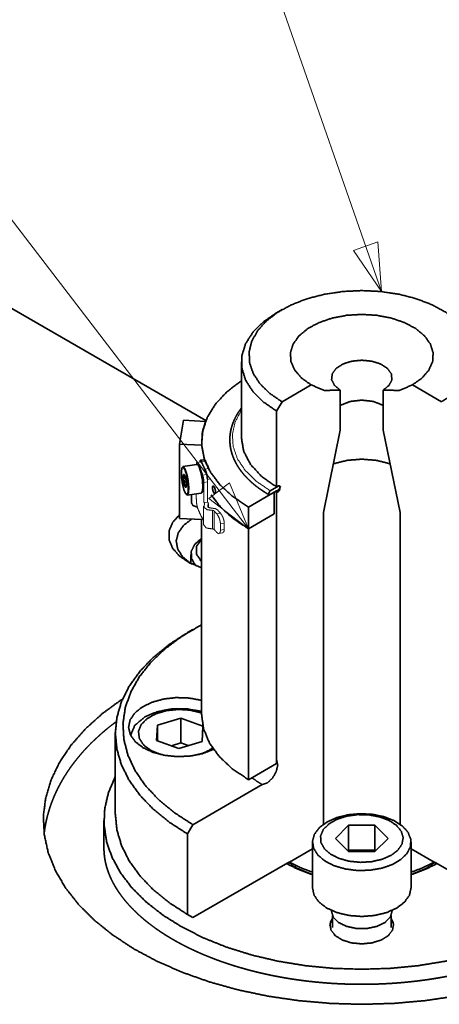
# Model space of a CAD drawing. Header units: millimetres. Extents: x 0 to 1189, y 0 to 841.
# Tile 45 of 84: x 500 to 528, y 401 to 466. Entities that reach past the tile are written whole.
import ezdxf

# ---------------------------------------------------------------- set-up
doc = ezdxf.new("R2010")
doc.units = ezdxf.units.MM
doc.layers.add('1', color=7, linetype='Continuous')

msp = doc.modelspace()

# ---------------------------------------------------------------- linework, layer by layer
at = {"layer": '1', "color": 3, "linetype": 'Continuous', "lineweight": 13}
for p, q in [((448.995, 519.034), (515.528, 432.318)), ((504.685, 504.123), (524.295, 447.956)), ((524.051, 451.234), (522.445, 450.673)), ((524.295, 447.956), (524.051, 451.234)), ((522.445, 450.673), (524.295, 447.956)), ((514.27, 435.355), (512.92, 434.319)), ((515.528, 432.318), (514.27, 435.355)), ((512.92, 434.319), (515.528, 432.318))]:
    msp.add_line(p, q, dxfattribs=at)
at = {"layer": '1', "color": 95, "linetype": 'Continuous', "lineweight": 35}
for p, q in [((431.334, 486.443), (512.715, 439.458)), ((505.997, 413.109), (505.997, 411.272)), ((520.897, 406.181), (520.897, 406.181)), ((525.097, 406.181), (525.097, 406.181))]:
    msp.add_line(p, q, dxfattribs=at)
at = {"layer": '1', "color": 3, "linetype": 'Continuous', "lineweight": 35}
for p, q in [((517.738, 446.764), (517.384, 446.56)), ((515.059, 443.32), (515.059, 438.319)), ((517.738, 440.691), (519.661, 441.802)), ((521.582, 441.461), (521.582, 438.829)), ((524.411, 438.829), (524.411, 441.461)), ((526.333, 441.802), (528.256, 440.691)), ((517.738, 440.691), (517.384, 440.079)), ((517.384, 435.078), (517.384, 440.079)), ((510.983, 437.908), (511.238, 439.488)), ((511.238, 439.488), (512.697, 439.403)), ((521.582, 438.829), (520.469, 433.386)), ((525.525, 433.386), (524.411, 438.829)), ((510.983, 433.009), (510.983, 437.908)), ((512.445, 437.836), (510.983, 437.908)), ((511.147, 436.344), (511.133, 436.304)), ((512.115, 436.557), (511.208, 436.42)), ((511.383, 435.662), (511.221, 435.637)), ((511.293, 435.883), (511.254, 435.902)), ((511.438, 435.235), (511.295, 435.213)), ((517.523, 435.158), (516.957, 434.832)), ((517.523, 434.899), (516.957, 434.573)), ((517.384, 435.078), (517.513, 435.153)), ((517.384, 434.711), (517.513, 434.785)), ((517.584, 435.112), (517.584, 434.908)), ((511.387, 434.63), (511.411, 434.596)), ((511.493, 434.542), (512.399, 434.679)), ((517.225, 434.727), (515.528, 433.747)), ((517.225, 433.298), (517.225, 434.727)), ((517.384, 417.104), (517.384, 434.711)), ((515.528, 433.747), (515.528, 432.318)), ((512.441, 432.937), (510.983, 433.009)), ((517.225, 433.298), (515.528, 432.318)), ((520.469, 433.386), (520.469, 412.851)), ((525.525, 412.851), (525.525, 433.386)), ((511.86, 425.683), (511.506, 425.479)), ((506.747, 418.845), (506.747, 413.538)), ((511.86, 412.823), (516.439, 415.467)), ((511.86, 412.823), (511.506, 412.211)), ((511.506, 406.904), (511.506, 412.211)), ((518.221, 410.352), (519.747, 411.233)), ((526.247, 411.233), (527.772, 410.352)), ((518.123, 410.316), (511.86, 406.7)), ((534.134, 406.7), (527.87, 410.316)), ((511.506, 406.904), (511.86, 406.7))]:
    msp.add_line(p, q, dxfattribs=at)
at = {"layer": '1', "color": 5, "linetype": 'Continuous', "lineweight": 35}
for p, q in [((510.983, 437.908), (511.238, 439.488)), ((511.238, 439.488), (512.697, 439.403)), ((512.445, 437.836), (510.983, 437.908)), ((510.983, 433.009), (510.983, 437.908)), ((512.609, 436.857), (512.36, 436.839)), ((512.892, 436.298), (512.924, 436.226)), ((511.759, 434.582), (511.763, 434.024)), ((512.441, 432.937), (510.983, 433.009))]:
    msp.add_line(p, q, dxfattribs=at)
at = {"layer": '1', "color": 242, "linetype": 'Continuous', "lineweight": 13}
for p, q in [((512.36, 436.737), (512.121, 436.701)), ((512.835, 435.408), (512.835, 434.088)), ((512.592, 435.371), (512.592, 434.051)), ((512.086, 434.631), (512.086, 434.352)), ((512.569, 433.821), (512.569, 432.596)), ((512.592, 434.051), (512.835, 434.088)), ((512.883, 433.725), (512.883, 433.977)), ((513.679, 432.644), (513.679, 432.236)), ((513.931, 432.682), (513.931, 432.274)), ((513.573, 432.012), (513.823, 432.05))]:
    msp.add_line(p, q, dxfattribs=at)
at = {"layer": '1', "color": 253, "linetype": 'Continuous', "lineweight": 13}
for p, q in [((512.368, 436.735), (512.13, 436.699)), ((512.665, 436.774), (512.416, 436.757)), ((512.656, 436.249), (512.892, 436.298)), ((512.51, 435.861), (512.752, 435.898)), ((512.835, 435.408), (512.592, 435.371)), ((513.049, 435.618), (512.819, 435.57)), ((512.627, 433.997), (512.627, 433.957)), ((512.846, 433.886), (512.846, 433.756)), ((513.154, 433.537), (513.154, 432.312)), ((513.261, 433.505), (513.261, 432.28)), ((513.429, 433.312), (513.677, 433.35)), ((513.931, 432.682), (513.679, 432.644)), ((513.679, 432.236), (513.931, 432.274))]:
    msp.add_line(p, q, dxfattribs=at)
at = {"layer": '1', "color": 1, "linetype": 'Continuous', "lineweight": 35}
for p, q in [((517.375, 434.814), (517.225, 434.727)), ((517.375, 434.814), (517.375, 416.851)), ((517.225, 433.298), (517.225, 434.727)), ((512.434, 432.932), (512.434, 420.096)), ((517.225, 433.298), (515.528, 432.318)), ((515.528, 432.318), (515.528, 415.784)), ((515.528, 415.784), (517.375, 416.851))]:
    msp.add_line(p, q, dxfattribs=at)
at = {"layer": '1', "color": 214, "linetype": 'Continuous', "lineweight": 35}
for p, q in [((511.73, 430.633), (511.73, 430.033)), ((511.062, 419.844), (509.53, 419.377)), ((511.062, 418.211), (511.062, 419.844)), ((512.521, 419.315), (511.062, 419.844)), ((509.53, 419.377), (509.465, 418.378)), ((509.53, 418.354), (509.53, 419.377)), ((512.463, 418.313), (512.527, 419.29)), ((509.465, 418.378), (510.931, 417.846)), ((511.062, 418.211), (510.444, 418.023)), ((510.931, 417.846), (512.463, 418.313)), ((511.55, 418.034), (511.062, 418.211)), ((522.131, 412.783), (521.265, 411.917)), ((522.131, 411.15), (522.131, 412.783)), ((523.863, 412.783), (522.131, 412.783)), ((523.863, 411.15), (523.863, 412.783)), ((524.729, 411.917), (523.863, 412.783)), ((519.747, 411.672), (519.747, 408.651)), ((521.265, 411.917), (522.131, 411.051)), ((523.863, 411.051), (524.729, 411.917)), ((526.247, 408.651), (526.247, 411.672)), ((522.131, 411.15), (522.081, 411.1)), ((523.863, 411.15), (522.131, 411.15)), ((522.131, 411.051), (523.863, 411.051)), ((523.912, 411.1), (523.863, 411.15)), ((520.997, 407.172), (520.997, 407.12)), ((524.997, 407.12), (524.997, 407.172)), ((521.057, 406.839), (521.057, 406.05)), ((524.937, 406.05), (524.937, 406.839))]:
    msp.add_line(p, q, dxfattribs=at)
at = {"layer": '1', "color": 3, "linetype": 'Continuous', "lineweight": 35}
for points, knots in [([(528.256, 440.691), (529.062, 441.243), (529.698, 441.865), (530.143, 442.539), (530.387, 443.247), (530.423, 443.969), (530.248, 444.683), (529.868, 445.371), (529.294, 446.012), (528.542, 446.589), (527.634, 447.085), (526.594, 447.486), (525.453, 447.781), (524.242, 447.961), (522.997, 448.022), (521.751, 447.961), (520.54, 447.781), (519.399, 447.486), (518.359, 447.085), (517.451, 446.589), (516.699, 446.012), (516.125, 445.371), (515.746, 444.683), (515.571, 443.969), (515.606, 443.247), (515.85, 442.539), (516.296, 441.865), (516.931, 441.243), (517.738, 440.691)], [0, 0, 0.036805, 0.070284, 0.100735, 0.12894, 0.156151, 0.183867, 0.213458, 0.245872, 0.281562, 0.32055, 0.362517, 0.406915, 0.453018, 0.5, 0.546981, 0.593084, 0.637482, 0.67945, 0.718437, 0.754127, 0.786542, 0.816132, 0.843847, 0.871059, 0.899264, 0.929714, 0.963194, 1, 1]), ([(517.384, 440.079), (516.495, 440.691), (515.803, 441.383), (515.33, 442.133), (515.089, 442.92), (515.089, 443.719), (515.33, 444.506), (515.803, 445.256), (516.495, 445.948), (517.384, 446.56)], [0, 0, 0.129529, 0.246916, 0.353384, 0.452076, 0.547923, 0.646615, 0.753087, 0.870471, 1, 1]), ([(526.333, 441.802), (526.966, 442.255), (527.417, 442.776), (527.667, 443.34), (527.703, 443.922), (527.524, 444.495), (527.138, 445.033), (526.562, 445.512), (525.824, 445.908), (524.957, 446.206), (524, 446.39), (522.997, 446.452), (521.994, 446.39), (521.037, 446.206), (520.169, 445.908), (519.431, 445.512), (518.856, 445.033), (518.47, 444.495), (518.291, 443.922), (518.327, 443.34), (518.576, 442.776), (519.028, 442.255), (519.661, 441.802)], [0, 0, 0.04627, 0.087232, 0.123898, 0.158551, 0.194236, 0.23359, 0.278055, 0.327865, 0.382362, 0.440281, 0.499999, 0.559717, 0.617636, 0.67213, 0.721943, 0.766408, 0.805762, 0.841447, 0.8761, 0.912766, 0.953728, 1, 1]), ([(524.411, 441.461), (524.799, 441.776), (524.984, 442.148), (524.947, 442.534), (524.69, 442.891), (524.244, 443.18), (523.657, 443.367), (522.997, 443.432), (522.336, 443.367), (521.75, 443.18), (521.303, 442.891), (521.047, 442.534), (521.009, 442.148), (521.195, 441.776), (521.582, 441.461)], [0, 0, 0.070327, 0.128769, 0.183365, 0.245246, 0.320027, 0.406625, 0.5, 0.593375, 0.679973, 0.754754, 0.816635, 0.871231, 0.929673, 1, 1]), ([(515.059, 442.083), (514.104, 441.35), (513.349, 440.542), (512.813, 439.678), (512.508, 438.778), (512.44, 437.861), (512.611, 436.949), (513.017, 436.062), (513.648, 435.22), (514.492, 434.443), (515.528, 433.747)], [0, 0, 0.114193, 0.218966, 0.315343, 0.405489, 0.492635, 0.580624, 0.673118, 0.772916, 0.881682, 1, 1]), ([(521.582, 441.461), (520.54, 441.44), (519.661, 441.802)], [0, 0, 0.52307, 1, 1]), ([(526.333, 441.802), (525.454, 441.44), (524.411, 441.461)], [0, 0, 0.47694, 1, 1]), ([(524.411, 440.462), (523.762, 440.712), (522.997, 440.8), (522.231, 440.712), (521.582, 440.462)], [0, 0, 0.237209, 0.5, 0.762778, 1, 1]), ([(515.057, 440.277), (514.956, 440.139), (514.882, 440.03), (514.812, 439.921), (514.747, 439.81), (514.686, 439.699), (514.629, 439.587), (514.577, 439.474), (514.529, 439.36), (514.485, 439.246), (514.446, 439.132), (514.412, 439.016), (514.382, 438.901), (514.357, 438.785), (514.336, 438.669), (514.319, 438.553), (514.307, 438.436), (514.3, 438.32), (514.297, 438.203), (514.299, 438.087), (514.305, 437.97), (514.316, 437.854), (514.331, 437.738), (514.351, 437.622), (514.375, 437.507), (514.404, 437.392), (514.437, 437.277), (514.474, 437.163), (514.516, 437.049), (514.563, 436.936), (514.613, 436.824), (514.669, 436.712), (514.728, 436.601), (514.792, 436.491), (514.86, 436.381), (514.932, 436.273), (515.009, 436.165), (515.09, 436.059), (515.175, 435.954), (515.264, 435.85), (515.357, 435.747), (515.454, 435.645), (515.555, 435.545), (515.66, 435.446), (515.769, 435.349), (515.882, 435.253), (515.998, 435.158), (516.118, 435.066), (516.242, 434.975), (516.369, 434.885), (516.499, 434.798), (516.633, 434.712), (516.754, 434.638), (516.878, 434.565)], [0, 0, 0.024737, 0.043716, 0.062492, 0.081038, 0.099396, 0.117538, 0.13552, 0.153311, 0.170959, 0.188434, 0.205801, 0.223026, 0.240163, 0.25719, 0.27416, 0.291051, 0.307919, 0.324752, 0.341582, 0.358423, 0.375286, 0.392192, 0.409154, 0.426201, 0.443332, 0.460586, 0.477943, 0.495461, 0.513115, 0.53095, 0.54895, 0.567155, 0.585545, 0.604168, 0.622992, 0.642065, 0.661354, 0.680901, 0.700685, 0.720733, 0.741028, 0.761597, 0.78242, 0.803519, 0.824878, 0.846518, 0.868413, 0.890586, 0.913021, 0.935732, 0.958698, 0.979248, 1, 1]), ([(512.694, 439.403), (512.48, 438.624), (512.441, 437.836)], [0, 0, 0.505813, 1, 1]), ([(517.384, 435.078), (516.397, 435.772), (515.663, 436.565), (515.212, 437.424), (515.059, 438.319)], [0, 0, 0.2898, 0.549051, 0.78223, 1, 1]), ([(521.128, 436.605), (522.026, 436.832), (522.997, 436.91), (523.968, 436.832), (524.866, 436.605)], [0, 0, 0.243702, 0.499997, 0.756303, 1, 1]), ([(511.328, 436.221), (511.221, 436.372), (511.138, 436.318), (511.099, 436.072), (511.112, 435.689), (511.175, 435.258), (511.273, 434.878), (511.383, 434.635), (511.481, 434.584), (511.544, 434.739), (511.557, 435.063), (511.518, 435.481), (511.435, 435.899), (511.328, 436.221)], [0, 0, 0.04879, 0.074751, 0.140422, 0.24118, 0.355843, 0.459345, 0.529698, 0.558621, 0.602531, 0.687851, 0.798621, 0.910812, 1, 1]), ([(511.147, 436.344), (511.231, 436.418), (511.342, 436.274), (511.456, 435.946), (511.545, 435.51), (511.589, 435.068), (511.577, 434.721), (511.513, 434.551), (511.411, 434.596)], [0, 0, 0.051388, 0.135262, 0.295105, 0.500001, 0.704917, 0.864745, 0.948625, 1, 1]), ([(512.227, 436.494), (512.209, 436.516), (512.189, 436.534), (512.173, 436.545), (512.154, 436.553), (512.137, 436.558), (512.119, 436.558), (512.114, 436.557), (512.109, 436.555)], [0, 0, 0.202895, 0.391584, 0.531815, 0.672761, 0.802359, 0.928635, 0.963962, 1, 1]), ([(512.115, 436.557), (512.113, 436.557), (512.112, 436.557)], [0, 0, 0.490865, 1, 1]), ([(512.238, 436.47), (512.359, 436.197), (512.463, 435.766), (512.52, 435.295), (512.515, 434.916)], [0, 0, 0.187078, 0.465008, 0.762039, 1, 1]), ([(511.254, 435.902), (511.223, 435.815), (511.221, 435.637)], [0, 0, 0.34215, 1, 1]), ([(511.254, 435.902), (511.295, 435.794), (511.294, 435.778), (511.261, 435.693), (511.221, 435.637)], [0, 0, 0.394461, 0.451171, 0.765873, 1, 1]), ([(511.221, 435.637), (511.247, 435.417), (511.295, 435.213)], [0, 0, 0.514061, 1, 1]), ([(511.221, 435.637), (511.309, 435.46), (511.317, 435.321), (511.295, 435.213)], [0, 0, 0.441807, 0.753558, 1, 1]), ([(511.361, 435.742), (511.304, 435.875), (511.254, 435.902)], [0, 0, 0.717371, 1, 1]), ([(511.435, 435.318), (511.409, 435.538), (511.361, 435.742)], [0, 0, 0.514156, 1, 1]), ([(511.295, 435.213), (511.352, 435.08), (511.402, 435.054)], [0, 0, 0.71744, 1, 1]), ([(511.295, 435.213), (511.397, 435.152), (511.417, 435.098), (511.402, 435.054)], [0, 0, 0.534035, 0.790734, 1, 1]), ([(511.402, 435.054), (511.433, 435.141), (511.435, 435.318)], [0, 0, 0.342055, 1, 1]), ([(512.398, 434.68), (512.403, 434.68), (512.407, 434.681), (512.425, 434.687), (512.44, 434.698), (512.453, 434.711), (512.465, 434.726), (512.476, 434.746), (512.486, 434.77), (512.496, 434.8), (512.505, 434.835), (512.51, 434.863), (512.514, 434.894)], [0, 0, 0.018381, 0.036511, 0.107213, 0.179759, 0.251793, 0.323596, 0.414267, 0.511438, 0.634386, 0.770684, 0.881002, 1, 1]), ([(513.355, 434.752), (513.349, 434.831), (513.332, 434.916), (513.306, 434.999), (513.274, 435.07), (513.239, 435.12), (513.207, 435.145), (513.181, 435.142), (513.162, 435.11), (513.153, 435.053), (513.155, 434.979), (513.168, 434.894), (513.19, 434.809), (513.219, 434.733), (513.252, 434.675), (513.286, 434.642), (513.316, 434.637), (513.34, 434.661), (513.353, 434.71), (513.355, 434.752)], [0, 0, 0.068455, 0.14402, 0.219235, 0.286499, 0.339395, 0.374628, 0.397937, 0.42983, 0.479312, 0.54415, 0.618363, 0.694496, 0.764802, 0.822583, 0.863703, 0.89041, 0.919166, 0.963681, 1, 1]), ([(516.957, 434.832), (516.845, 434.637), (516.957, 434.573)], [0, 0, 0.633974, 1, 1]), ([(517.584, 435.112), (517.563, 435.157), (517.513, 435.153)], [0, 0, 0.499827, 1, 1]), ([(517.513, 434.785), (517.563, 434.838), (517.584, 434.908)], [0, 0, 0.499947, 1, 1]), ([(517.523, 434.899), (517.635, 435.094), (517.523, 435.158)], [0, 0, 0.633974, 1, 1]), ([(513.061, 434.561), (513.69, 433.746), (514.518, 432.993), (515.528, 432.318)], [0, 0, 0.306055, 0.638871, 1, 1]), ([(517.384, 434.711), (517.38, 434.713), (517.375, 434.716)], [0, 0, 0.501753, 1, 1]), ([(512.433, 425.998), (511.154, 425.248), (510.034, 424.418), (509.087, 423.519), (508.327, 422.563), (507.763, 421.562), (507.403, 420.531), (507.252, 419.482), (507.311, 418.43), (507.581, 417.389), (508.057, 416.374), (508.734, 415.396), (509.601, 414.471), (510.648, 413.609), (511.86, 412.823)], [0, 0, 0.08613, 0.167135, 0.242994, 0.31398, 0.380714, 0.44419, 0.505745, 0.566947, 0.62941, 0.694585, 0.763628, 0.837317, 0.916075, 1, 1]), ([(511.506, 412.211), (510.292, 412.995), (509.237, 413.854), (508.356, 414.774), (507.659, 415.746), (507.154, 416.757), (506.849, 417.795), (506.747, 418.845), (506.849, 419.895), (507.154, 420.933), (507.659, 421.944), (508.356, 422.916), (509.237, 423.837), (510.292, 424.695), (511.506, 425.479)], [0, 0, 0.084613, 0.164186, 0.238796, 0.308814, 0.374944, 0.438228, 0.5, 0.561772, 0.625056, 0.691186, 0.761204, 0.835814, 0.915387, 1, 1]), ([(513.22, 417.787), (512.514, 417.513), (511.711, 417.349), (510.863, 417.306), (510.023, 417.388), (509.245, 417.588), (508.579, 417.894), (508.066, 418.287), (507.741, 418.741), (507.622, 419.228), (507.718, 419.716), (508.023, 420.175), (508.518, 420.576), (509.17, 420.892), (509.938, 421.104), (510.774, 421.198), (511.624, 421.168), (512.434, 421.016)], [0, 0, 0.061936, 0.128909, 0.198333, 0.267294, 0.332937, 0.39287, 0.445632, 0.49132, 0.532274, 0.572966, 0.618014, 0.670002, 0.729236, 0.794384, 0.863128, 0.932643, 1, 1]), ([(506.81, 419.615), (506.798, 419.606), (506.599, 419.456), (506.404, 419.304), (506.213, 419.15), (506.024, 418.994), (505.84, 418.836), (505.66, 418.676), (505.483, 418.514), (505.311, 418.35), (505.142, 418.185), (504.977, 418.018), (504.817, 417.849), (504.66, 417.679), (504.508, 417.507), (504.36, 417.334), (504.216, 417.159), (504.077, 416.982), (503.942, 416.805), (503.811, 416.626), (503.684, 416.446), (503.562, 416.264), (503.445, 416.082), (503.332, 415.898), (503.224, 415.713), (503.12, 415.527), (503.021, 415.341), (502.926, 415.153), (502.836, 414.966), (502.75, 414.776), (502.669, 414.587), (502.593, 414.397), (502.521, 414.206), (502.454, 414.014), (502.392, 413.823), (502.334, 413.63), (502.281, 413.438), (502.232, 413.245), (502.188, 413.052), (502.148, 412.858), (502.113, 412.665), (502.083, 412.471), (502.051, 412.222)], [0, 0, 0.001663, 0.029204, 0.056576, 0.08376, 0.11078, 0.137603, 0.164265, 0.190724, 0.217029, 0.243121, 0.269068, 0.294798, 0.320382, 0.345751, 0.370983, 0.39599, 0.420872, 0.445524, 0.470059, 0.494361, 0.518556, 0.54252, 0.566389, 0.590024, 0.613573, 0.636896, 0.660144, 0.683173, 0.70613, 0.728883, 0.751572, 0.774069, 0.796511, 0.818779, 0.841, 0.863058, 0.885082, 0.906962, 0.928814, 0.950546, 0.972254, 1, 1]), ([(516.439, 415.467), (516.778, 415.582), (517.11, 415.888), (517.355, 416.312), (517.454, 416.753), (517.384, 417.104)], [0, 0, 0.169792, 0.383882, 0.616113, 0.830198, 1, 1]), ([(517.375, 417.109), (517.379, 417.106), (517.384, 417.104)], [0, 0, 0.498341, 1, 1]), ([(516.439, 415.467), (516.084, 415.684), (515.75, 415.912)], [0, 0, 0.50734, 1, 1]), ([(506.747, 413.538), (506.849, 412.487), (507.154, 411.45), (507.659, 410.439), (508.356, 409.467), (509.237, 408.546), (510.292, 407.688), (511.506, 406.904)], [0, 0, 0.123549, 0.250112, 0.382375, 0.522411, 0.671631, 0.830774, 1, 1]), ([(539.997, 411.272), (539.997, 411.244), (539.993, 411.104), (539.986, 410.964), (539.974, 410.825), (539.957, 410.684), (539.936, 410.545), (539.91, 410.405), (539.88, 410.267), (539.846, 410.128), (539.807, 409.991), (539.764, 409.854), (539.718, 409.718), (539.666, 409.582), (539.612, 409.447), (539.552, 409.312), (539.49, 409.179), (539.422, 409.045), (539.352, 408.913), (539.277, 408.781), (539.199, 408.65), (539.116, 408.519), (539.03, 408.389), (538.939, 408.259), (538.845, 408.131), (538.747, 408.002), (538.646, 407.874), (538.54, 407.747), (538.431, 407.62), (538.317, 407.494), (538.2, 407.369), (538.079, 407.244), (537.954, 407.12), (537.826, 406.997), (537.694, 406.874), (537.557, 406.752), (537.418, 406.631), (537.274, 406.511), (537.127, 406.392), (536.976, 406.274), (536.821, 406.157), (536.662, 406.041), (536.5, 405.926), (536.335, 405.812), (536.166, 405.699), (535.993, 405.588), (535.817, 405.477), (535.637, 405.368), (535.454, 405.261), (535.268, 405.154), (535.078, 405.049), (534.885, 404.946), (534.689, 404.844), (534.49, 404.743), (534.287, 404.644), (534.082, 404.547), (533.873, 404.451), (533.661, 404.357), (533.447, 404.265), (533.229, 404.175), (533.009, 404.086), (532.786, 403.999), (532.56, 403.914), (532.331, 403.831), (532.1, 403.75), (531.867, 403.67), (531.631, 403.593), (531.392, 403.518), (531.152, 403.444), (530.909, 403.373), (530.663, 403.304), (530.416, 403.237), (530.166, 403.172), (529.915, 403.11), (529.661, 403.049), (529.406, 402.991), (529.149, 402.935), (528.89, 402.881), (528.63, 402.83), (528.368, 402.781), (528.104, 402.734), (527.84, 402.689), (527.573, 402.647), (527.306, 402.607), (527.037, 402.57), (526.767, 402.535), (526.496, 402.502), (526.224, 402.472), (525.951, 402.445), (525.677, 402.419), (525.403, 402.396), (525.128, 402.376), (524.852, 402.358), (524.576, 402.343), (524.299, 402.33), (524.022, 402.319), (523.745, 402.311), (523.467, 402.306), (523.189, 402.303), (522.911, 402.303), (522.634, 402.305), (522.356, 402.309), (522.079, 402.316), (521.801, 402.326), (521.524, 402.338), (521.248, 402.352), (520.972, 402.369), (520.696, 402.388), (520.422, 402.41), (520.148, 402.435), (519.874, 402.461), (519.602, 402.491), (519.33, 402.522), (519.06, 402.556), (518.791, 402.593), (518.522, 402.632), (518.256, 402.673), (517.99, 402.717), (517.726, 402.763), (517.463, 402.811), (517.202, 402.861), (516.942, 402.914), (516.685, 402.97), (516.428, 403.027), (516.174, 403.087), (515.922, 403.148), (515.671, 403.212), (515.423, 403.279), (515.177, 403.347), (514.933, 403.417), (514.691, 403.49), (514.452, 403.565), (514.215, 403.641), (513.98, 403.72), (513.748, 403.8), (513.518, 403.883), (513.291, 403.967), (513.067, 404.053), (512.846, 404.142), (512.627, 404.232), (512.411, 404.323), (512.198, 404.417), (511.988, 404.512), (511.782, 404.608), (511.578, 404.707), (511.377, 404.807), (511.18, 404.908), (510.986, 405.011), (510.795, 405.115), (510.607, 405.221), (510.423, 405.328), (510.243, 405.437), (510.065, 405.546), (509.892, 405.657), (509.722, 405.769), (509.555, 405.883), (509.392, 405.997), (509.233, 406.113), (509.077, 406.229), (508.925, 406.346), (508.777, 406.465), (508.632, 406.584), (508.491, 406.704), (508.355, 406.825), (508.221, 406.946), (508.092, 407.068), (507.967, 407.191), (507.845, 407.315), (507.727, 407.439), (507.613, 407.563), (507.503, 407.688), (507.397, 407.814), (507.295, 407.94), (507.197, 408.066), (507.102, 408.193), (507.011, 408.32), (506.924, 408.448), (506.842, 408.576), (506.762, 408.704), (506.687, 408.832), (506.615, 408.961), (506.548, 409.09), (506.484, 409.22), (506.424, 409.35), (506.368, 409.481), (506.315, 409.611), (506.267, 409.743), (506.222, 409.874), (506.181, 410.007), (506.145, 410.14), (506.112, 410.274), (506.083, 410.408), (506.058, 410.544), (506.037, 410.679), (506.021, 410.816), (506.008, 410.953), (506, 411.092), (505.997, 411.23), (505.997, 411.272)], [0, 0, 0.000665, 0.004021, 0.007383, 0.010755, 0.014143, 0.017528, 0.020939, 0.024339, 0.027773, 0.031193, 0.034654, 0.038102, 0.041598, 0.045083, 0.048621, 0.052157, 0.055747, 0.059342, 0.062993, 0.066656, 0.070379, 0.074121, 0.077921, 0.081749, 0.085635, 0.089553, 0.093532, 0.097547, 0.101623, 0.105739, 0.109915, 0.114137, 0.118418, 0.122746, 0.127133, 0.131571, 0.136067, 0.140616, 0.145223, 0.149882, 0.154599, 0.15937, 0.164197, 0.169078, 0.174015, 0.179006, 0.184052, 0.189151, 0.194303, 0.19951, 0.204768, 0.210079, 0.215441, 0.220855, 0.226317, 0.231831, 0.237392, 0.243003, 0.24866, 0.254364, 0.260112, 0.265909, 0.271745, 0.277629, 0.283551, 0.289517, 0.29552, 0.301566, 0.307647, 0.313768, 0.319921, 0.326112, 0.332335, 0.338592, 0.344878, 0.351197, 0.357544, 0.363919, 0.37032, 0.376749, 0.3832, 0.389675, 0.396171, 0.402689, 0.409224, 0.41578, 0.422351, 0.428938, 0.435538, 0.442153, 0.448778, 0.455414, 0.462059, 0.468712, 0.47537, 0.482035, 0.488702, 0.495372, 0.502042, 0.508713, 0.515383, 0.522048, 0.52871, 0.535366, 0.542015, 0.548655, 0.555287, 0.561907, 0.568515, 0.575109, 0.581689, 0.588252, 0.594798, 0.601325, 0.607833, 0.614318, 0.620783, 0.627221, 0.633637, 0.640024, 0.646387, 0.652719, 0.659023, 0.665293, 0.671534, 0.677739, 0.683913, 0.690047, 0.696148, 0.702209, 0.708233, 0.714216, 0.72016, 0.726059, 0.731919, 0.737731, 0.743502, 0.749224, 0.754903, 0.760531, 0.766115, 0.771646, 0.77713, 0.782561, 0.787944, 0.793271, 0.798549, 0.803772, 0.808942, 0.814057, 0.819119, 0.824124, 0.829075, 0.833969, 0.838808, 0.84359, 0.848315, 0.852984, 0.857596, 0.862151, 0.866649, 0.87109, 0.875475, 0.879804, 0.884075, 0.888294, 0.892453, 0.896562, 0.900613, 0.904616, 0.908561, 0.912462, 0.916305, 0.920108, 0.923853, 0.927565, 0.931219, 0.934844, 0.938415, 0.941963, 0.945457, 0.948937, 0.952366, 0.955787, 0.959161, 0.962536, 0.965867, 0.969209, 0.972512, 0.975832, 0.979121, 0.982435, 0.985724, 0.989043, 0.992344, 0.995676, 0.999001, 1, 1]), ([(518.221, 410.352), (518.173, 410.339), (518.123, 410.316)], [0, 0, 0.474769, 1, 1]), ([(519.747, 409.691), (518.943, 409.99), (518.221, 410.352)], [0, 0, 0.514881, 1, 1]), ([(527.772, 410.352), (527.05, 409.99), (526.247, 409.691)], [0, 0, 0.485096, 1, 1]), ([(527.87, 410.316), (527.82, 410.339), (527.772, 410.352)], [0, 0, 0.525231, 1, 1])]:
    msp.add_open_spline(points, degree=1, knots=knots, dxfattribs=at)
at = {"layer": '1', "color": 253, "linetype": 'Continuous', "lineweight": 13}
for points, knots in [([(515.059, 440.139), (514.647, 439.356), (514.465, 438.544), (514.518, 437.726), (514.805, 436.924), (515.317, 436.161), (516.041, 435.457), (516.957, 434.832)], [0, 0, 0.137739, 0.267206, 0.394772, 0.527266, 0.670326, 0.827466, 1, 1]), ([(512.257, 436.394), (512.182, 436.52), (512.115, 436.557)], [0, 0, 0.656054, 1, 1]), ([(512.399, 434.679), (512.475, 434.809), (512.497, 435.139), (512.46, 435.587), (512.373, 436.043), (512.257, 436.394)], [0, 0, 0.085356, 0.272676, 0.527489, 0.790505, 1, 1]), ([(517.513, 434.785), (517.466, 434.812), (517.42, 434.84)], [0, 0, 0.500975, 1, 1]), ([(517.584, 434.908), (517.57, 434.916), (517.556, 434.924)], [0, 0, 0.500235, 1, 1]), ([(519.747, 409.558), (518.886, 409.902), (518.132, 410.321)], [0, 0, 0.517963, 1, 1]), ([(527.861, 410.321), (527.108, 409.902), (526.247, 409.558)], [0, 0, 0.482054, 1, 1])]:
    msp.add_open_spline(points, degree=1, knots=knots, dxfattribs=at)
at = {"layer": '1', "color": 5, "linetype": 'Continuous', "lineweight": 35}
for points, knots in [([(512.694, 439.403), (512.48, 438.624), (512.441, 437.836)], [0, 0, 0.505813, 1, 1]), ([(512.416, 436.757), (512.381, 436.824), (512.354, 436.837), (512.328, 436.732)], [0, 0, 0.35144, 0.494421, 1, 1]), ([(512.416, 436.757), (512.526, 436.501), (512.656, 436.249)], [0, 0, 0.494841, 1, 1]), ([(512.609, 436.854), (512.611, 436.857), (512.642, 436.825), (512.665, 436.774)], [0, 0, 0.033704, 0.460226, 1, 1]), ([(512.665, 436.774), (512.769, 436.535), (512.892, 436.298)], [0, 0, 0.495081, 1, 1]), ([(512.819, 435.57), (512.808, 435.722), (512.78, 435.886), (512.739, 436.045), (512.69, 436.18), (512.656, 436.249)], [0, 0, 0.216628, 0.453883, 0.687066, 0.891489, 1, 1]), ([(511.763, 434.024), (511.872, 433.851), (512.15, 433.754)], [0, 0, 0.409962, 1, 1])]:
    msp.add_open_spline(points, degree=1, knots=knots, dxfattribs=at)
at = {"layer": '1', "color": 242, "linetype": 'Continuous', "lineweight": 13}
for points, knots in [([(512.372, 436.736), (512.47, 436.613), (512.595, 436.341), (512.735, 435.953), (512.752, 435.898)], [0, 0, 0.169248, 0.49233, 0.937323, 1, 1]), ([(512.13, 436.699), (512.106, 436.685), (512.089, 436.555)], [0, 0, 0.173022, 1, 1]), ([(512.51, 435.861), (512.37, 436.263), (512.242, 436.551), (512.14, 436.692), (512.13, 436.699)], [0, 0, 0.458551, 0.798677, 0.986698, 1, 1]), ([(512.592, 435.371), (512.583, 435.521), (512.556, 435.685), (512.51, 435.861)], [0, 0, 0.301529, 0.634354, 1, 1]), ([(512.752, 435.898), (512.795, 435.739), (512.824, 435.575), (512.835, 435.408)], [0, 0, 0.328653, 0.664518, 1, 1]), ([(512.086, 434.352), (512.09, 434.201), (512.104, 434.035), (512.127, 433.873), (512.157, 433.732), (512.18, 433.659)], [0, 0, 0.215098, 0.452264, 0.685997, 0.891018, 1, 1]), ([(512.569, 432.864), (512.352, 433.258), (512.18, 433.659)], [0, 0, 0.507332, 1, 1]), ([(513.154, 433.537), (512.801, 433.577), (512.587, 433.744), (512.623, 433.951)], [0, 0, 0.424636, 0.7493, 1, 1]), ([(512.627, 433.997), (512.61, 434.024), (512.592, 434.051)], [0, 0, 0.500316, 1, 1]), ([(512.623, 433.951), (512.633, 433.974), (512.627, 433.997)], [0, 0, 0.51008, 1, 1]), ([(512.835, 434.088), (512.848, 434.068), (512.861, 434.047)], [0, 0, 0.499675, 1, 1]), ([(512.861, 434.047), (512.883, 433.966), (512.846, 433.886)], [0, 0, 0.48985, 1, 1]), ([(512.846, 433.886), (512.869, 433.735), (513.112, 433.679)], [0, 0, 0.379028, 1, 1]), ([(513.112, 433.679), (513.331, 433.659), (513.486, 433.568)], [0, 0, 0.550261, 1, 1]), ([(513.261, 433.505), (513.217, 433.531), (513.154, 433.537)], [0, 0, 0.449803, 1, 1]), ([(513.429, 433.312), (513.343, 433.408), (513.261, 433.505)], [0, 0, 0.502451, 1, 1]), ([(513.486, 433.568), (513.58, 433.458), (513.677, 433.35)], [0, 0, 0.497209, 1, 1]), ([(513.679, 432.644), (513.665, 432.789), (513.626, 432.945), (513.565, 433.098), (513.489, 433.234), (513.429, 433.312)], [0, 0, 0.200987, 0.422854, 0.649597, 0.863797, 1, 1]), ([(513.677, 433.35), (513.76, 433.237), (513.837, 433.089), (513.895, 432.923), (513.926, 432.763), (513.931, 432.682)], [0, 0, 0.193095, 0.422197, 0.663962, 0.88879, 1, 1]), ([(513.154, 432.312), (512.747, 432.376), (512.569, 432.596)], [0, 0, 0.592401, 1, 1]), ([(513.261, 432.28), (513.217, 432.306), (513.154, 432.312)], [0, 0, 0.449803, 1, 1]), ([(513.429, 432.088), (513.343, 432.183), (513.261, 432.28)], [0, 0, 0.50239, 1, 1]), ([(513.429, 432.088), (513.511, 432.023), (513.586, 432.015), (513.644, 432.065), (513.675, 432.163), (513.679, 432.236)], [0, 0, 0.242236, 0.417078, 0.592804, 0.832423, 1, 1]), ([(513.931, 432.274), (513.917, 432.156), (513.823, 432.053)], [0, 0, 0.45926, 1, 1])]:
    msp.add_open_spline(points, degree=1, knots=knots, dxfattribs=at)
at = {"layer": '1', "color": 1, "linetype": 'Continuous', "lineweight": 35}
for points, knots in [([(513.059, 434.565), (513.688, 433.749), (514.517, 432.994), (515.528, 432.318)], [0, 0, 0.306015, 0.638819, 1, 1]), ([(512.434, 420.096), (512.564, 419.142), (512.951, 418.212), (513.585, 417.328), (514.451, 416.512), (515.528, 415.784)], [0, 0, 0.173551, 0.355193, 0.55132, 0.765791, 1, 1])]:
    msp.add_open_spline(points, degree=1, knots=knots, dxfattribs=at)
at = {"layer": '1', "color": 95, "linetype": 'Continuous', "lineweight": 35}
for points, knots in [([(512.434, 429.748), (511.625, 430.087), (510.976, 430.527), (510.523, 431.042), (510.29, 431.603), (510.292, 432.181), (510.527, 432.742), (510.983, 433.256)], [0, 0, 0.18173, 0.344078, 0.48614, 0.612039, 0.731648, 0.85769, 1, 1]), ([(511.694, 430.051), (511.175, 430.492), (510.858, 430.991), (510.762, 431.521), (510.892, 432.048), (511.242, 432.541), (511.789, 432.969)], [0, 0, 0.186276, 0.348369, 0.495712, 0.644366, 0.809738, 1, 1]), ([(542.889, 416.995), (543.46, 415.832), (543.828, 414.642), (543.989, 413.436), (543.941, 412.228), (543.685, 411.028), (543.223, 409.849), (542.56, 408.702), (541.703, 407.599), (540.66, 406.551), (539.441, 405.568), (538.058, 404.66), (536.526, 403.836), (534.86, 403.105), (533.075, 402.472), (531.19, 401.946), (529.224, 401.53), (527.196, 401.23), (525.126, 401.047), (523.035, 400.985), (520.944, 401.043), (518.873, 401.221), (516.843, 401.517), (514.874, 401.928), (512.986, 402.451), (511.197, 403.08), (509.526, 403.808), (507.989, 404.629), (506.601, 405.534), (505.376, 406.514), (504.326, 407.56), (503.461, 408.661), (502.791, 409.806), (502.322, 410.984), (502.058, 412.183), (502.002, 413.392), (502.155, 414.597), (502.516, 415.788), (503.08, 416.952), (503.842, 418.078), (504.794, 419.155), (505.927, 420.171), (507.23, 421.118)], [0, 0, 0.01934, 0.037932, 0.056082, 0.074135, 0.092447, 0.111348, 0.131117, 0.151967, 0.174041, 0.197413, 0.222099, 0.248064, 0.275232, 0.303491, 0.3327, 0.362696, 0.393298, 0.424312, 0.455536, 0.486765, 0.517791, 0.548411, 0.578433, 0.607673, 0.63597, 0.66318, 0.689192, 0.713926, 0.737346, 0.759466, 0.78036, 0.800166, 0.819094, 0.837421, 0.855478, 0.873618, 0.892188, 0.911496, 0.931788, 0.953242, 0.975964, 1, 1]), ([(539.247, 415.992), (539.696, 414.946), (539.945, 413.877), (539.988, 412.798), (539.827, 411.724), (539.462, 410.666), (538.898, 409.638), (538.142, 408.652), (537.204, 407.719), (536.094, 406.852), (534.826, 406.06), (533.415, 405.353), (531.878, 404.74), (530.234, 404.228), (528.502, 403.823), (526.705, 403.531), (524.862, 403.353), (522.997, 403.294), (521.132, 403.353), (519.289, 403.531), (517.491, 403.823), (515.76, 404.228), (514.116, 404.74), (512.579, 405.353), (511.168, 406.06), (509.9, 406.852), (508.79, 407.719), (507.851, 408.652), (507.095, 409.638), (506.532, 410.666), (506.167, 411.724), (506.005, 412.798), (506.049, 413.876), (506.297, 414.945), (506.747, 415.992)], [0, 0, 0.023313, 0.045768, 0.06785, 0.090083, 0.112978, 0.136972, 0.162397, 0.18947, 0.218296, 0.24889, 0.281183, 0.31504, 0.350275, 0.38666, 0.423934, 0.461814, 0.499999, 0.538185, 0.576065, 0.613339, 0.649724, 0.684959, 0.718817, 0.751109, 0.781703, 0.810531, 0.837603, 0.863029, 0.887023, 0.909918, 0.932152, 0.954232, 0.976687, 1, 1]), ([(519.747, 409.53), (518.839, 409.858), (518.029, 410.262)], [0, 0, 0.515912, 1, 1]), ([(518.231, 410.149), (518.136, 410.209), (518.045, 410.27)], [0, 0, 0.502847, 1, 1]), ([(527.964, 410.262), (527.154, 409.858), (526.247, 409.53)], [0, 0, 0.484089, 1, 1]), ([(527.949, 410.27), (527.857, 410.209), (527.763, 410.149)], [0, 0, 0.497231, 1, 1]), ([(520.897, 406.181), (520.937, 406.418), (521.057, 406.645)], [0, 0, 0.48292, 1, 1]), ([(524.937, 406.645), (525.092, 406.261), (525.025, 405.867), (524.743, 405.507), (524.275, 405.219), (523.672, 405.033), (522.997, 404.968), (522.322, 405.033), (521.718, 405.219), (521.25, 405.507), (520.968, 405.867), (520.901, 406.261), (521.057, 406.645)], [0, 0, 0.06628, 0.129983, 0.203038, 0.290803, 0.391674, 0.500002, 0.608323, 0.7092, 0.796965, 0.870016, 0.93372, 1, 1]), ([(524.937, 406.645), (525.092, 406.26), (525.025, 405.867), (524.743, 405.507), (524.275, 405.219), (523.672, 405.033), (522.997, 404.968), (522.322, 405.033), (521.718, 405.219), (521.251, 405.507), (520.968, 405.867), (520.901, 406.26), (521.057, 406.645)], [0, 0, 0.066276, 0.129978, 0.203038, 0.290803, 0.391678, 0.500001, 0.608325, 0.709193, 0.796958, 0.870022, 0.933724, 1, 1]), ([(524.937, 406.645), (525.056, 406.418), (525.097, 406.181)], [0, 0, 0.51708, 1, 1])]:
    msp.add_open_spline(points, degree=1, knots=knots, dxfattribs=at)
at = {"layer": '1', "color": 214, "linetype": 'Continuous', "lineweight": 35}
for points, knots in [([(512.046, 429.89), (511.775, 430.347), (511.751, 430.83), (511.978, 431.296), (512.434, 431.701)], [0, 0, 0.248116, 0.473806, 0.715286, 1, 1]), ([(512.434, 431.654), (512.103, 431.165), (512.103, 430.641), (512.434, 430.152)], [0, 0, 0.346157, 0.65385, 1, 1]), ([(507.753, 418.715), (508.034, 419.371), (508.699, 419.927)], [0, 0, 0.451491, 1, 1]), ([(512.434, 420.185), (511.703, 420.368), (510.911, 420.421), (510.127, 420.339), (509.416, 420.131), (508.841, 419.812), (508.449, 419.412), (508.274, 418.963), (508.331, 418.504), (508.615, 418.074), (509.102, 417.71), (509.75, 417.443)], [0, 0, 0.106738, 0.219071, 0.33071, 0.435514, 0.528631, 0.607982, 0.676189, 0.741659, 0.814609, 0.900701, 1, 1]), ([(508.699, 419.927), (509.512, 420.269), (510.467, 420.451), (511.474, 420.456), (512.434, 420.283)], [0, 0, 0.229911, 0.48341, 0.74564, 1, 1]), ([(512.243, 417.442), (512.605, 417.571), (512.927, 417.73)], [0, 0, 0.516039, 1, 1]), ([(512.927, 417.73), (513.046, 417.803), (513.156, 417.88)], [0, 0, 0.508377, 1, 1]), ([(520.699, 412.999), (521.342, 413.287), (522.09, 413.474), (522.895, 413.547), (523.706, 413.503), (524.472, 413.344), (525.146, 413.079), (525.685, 412.727), (526.055, 412.307), (526.232, 411.848), (526.207, 411.378), (525.979, 410.927), (525.565, 410.522), (524.989, 410.189), (524.287, 409.95), (523.505, 409.819), (522.691, 409.804), (521.896, 409.906), (521.17, 410.12), (520.559, 410.431), (520.101, 410.82), (519.825, 411.263), (519.748, 411.731), (519.876, 412.195), (520.199, 412.627), (520.699, 412.999)], [0, 0, 0.043133, 0.09026, 0.139673, 0.189344, 0.237221, 0.281485, 0.320866, 0.35505, 0.38515, 0.41394, 0.444862, 0.480305, 0.520982, 0.566293, 0.614804, 0.664606, 0.713628, 0.759901, 0.801832, 0.838578, 0.870472, 0.899487, 0.928947, 0.961937, 1, 1]), ([(524.927, 410.802), (525.377, 411.144), (525.649, 411.544), (525.725, 411.971), (525.599, 412.394), (525.28, 412.781), (524.791, 413.105), (524.169, 413.34), (523.461, 413.47), (522.717, 413.485), (521.995, 413.383), (521.347, 413.173), (520.821, 412.869), (520.457, 412.495), (520.281, 412.078), (520.306, 411.649), (520.531, 411.24), (520.939, 410.881), (521.499, 410.599), (522.171, 410.414), (522.903, 410.341), (523.643, 410.385), (524.335, 410.543), (524.927, 410.802)], [0, 0, 0.041124, 0.076347, 0.107937, 0.14009, 0.17667, 0.219354, 0.267773, 0.320246, 0.374377, 0.427507, 0.477135, 0.521349, 0.559389, 0.59236, 0.62366, 0.657666, 0.697233, 0.742927, 0.79364, 0.847269, 0.901231, 0.952899, 1, 1]), ([(519.747, 408.651), (519.857, 408.165), (520.182, 407.713), (520.698, 407.324), (521.372, 407.026), (522.155, 406.838), (522.997, 406.774), (523.838, 406.838), (524.622, 407.026), (525.295, 407.324)], [0, 0, 0.076947, 0.162993, 0.262848, 0.376579, 0.501092, 0.631423, 0.761747, 0.88626, 1, 1]), ([(525.295, 407.324), (525.811, 407.713), (526.136, 408.165), (526.247, 408.651)], [0, 0, 0.379884, 0.707249, 1, 1]), ([(524.997, 407.12), (524.876, 406.725), (524.529, 406.378), (523.997, 406.12), (523.344, 405.983), (522.649, 405.983), (521.997, 406.12), (521.465, 406.378), (521.117, 406.725), (520.997, 407.12)], [0, 0, 0.082278, 0.180138, 0.297939, 0.430821, 0.569209, 0.702085, 0.819878, 0.917732, 1, 1])]:
    msp.add_open_spline(points, degree=1, knots=knots, dxfattribs=at)

doc.saveas('drawing.dxf')
